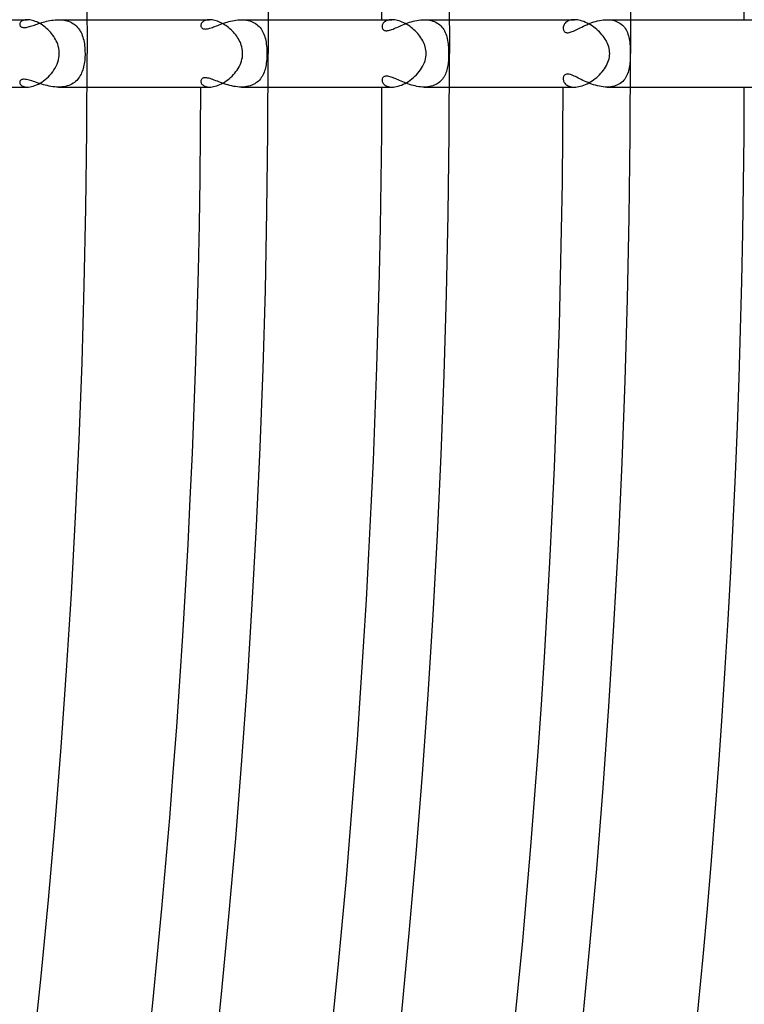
# Model space of a CAD drawing. Header units: millimetres. Extents: x -660 to 660, y -630 to 630.
# Tile 92 of 131: x 545 to 588, y -56 to 2. Entities that reach past the tile are written whole.
import ezdxf

# ---------------------------------------------------------------- set-up
doc = ezdxf.new("R2010")
doc.units = ezdxf.units.MM
doc.layers.add('HIDDEN', color=7, linetype='Continuous')
doc.layers.add('THICK', color=7, linetype='Continuous')

msp = doc.modelspace()

# ---------------------------------------------------------------- linework, layer by layer
at = {"layer": 'HIDDEN'}
for p, q in [((545.5, 1.755), (545.497, 1.721)), ((545.51, 1.789), (545.5, 1.755)), ((545.526, 1.822), (545.51, 1.789)), ((545.548, 1.854), (545.526, 1.822)), ((545.577, 1.884), (545.548, 1.854)), ((545.611, 1.912), (545.577, 1.884)), ((545.652, 1.937), (545.611, 1.912)), ((545.699, 1.958), (545.652, 1.937)), ((545.753, 1.976), (545.699, 1.958)), ((545.812, 1.989), (545.753, 1.976)), ((545.877, 1.997), (545.812, 1.989)), ((545.947, 2), (545.877, 1.997)), ((546.535, 1.739), (546.622, 1.768)), ((546.622, 1.768), (546.711, 1.797)), ((546.711, 1.797), (546.802, 1.826)), ((546.802, 1.826), (546.896, 1.854)), ((546.896, 1.854), (546.991, 1.88)), ((546.991, 1.88), (547.088, 1.905)), ((547.088, 1.905), (547.187, 1.928)), ((547.187, 1.928), (547.287, 1.948)), ((547.287, 1.948), (547.388, 1.966)), ((547.388, 1.966), (547.49, 1.98)), ((547.49, 1.98), (547.592, 1.991)), ((547.592, 1.991), (547.695, 1.998)), ((547.695, 1.998), (547.799, 2)), ((547.799, 2), (547.903, 1.998)), ((547.8, 2), (549.496, 2)), ((547.903, 1.998), (548.006, 1.99)), ((548.006, 1.99), (548.108, 1.977)), ((548.108, 1.977), (548.208, 1.958)), ((548.208, 1.958), (548.304, 1.934)), ((548.304, 1.934), (548.397, 1.904)), ((548.397, 1.904), (548.487, 1.868)), ((548.487, 1.868), (548.573, 1.826)), ((548.573, 1.826), (548.654, 1.78)), ((548.654, 1.78), (548.731, 1.728)), ((556.275, 1.771), (556.26, 1.734)), ((556.296, 1.808), (556.275, 1.771)), ((556.324, 1.843), (556.296, 1.808)), ((556.358, 1.876), (556.324, 1.843)), ((556.399, 1.906), (556.358, 1.876)), ((556.445, 1.933), (556.399, 1.906)), ((556.498, 1.956), (556.445, 1.933)), ((556.556, 1.974), (556.498, 1.956)), ((556.621, 1.988), (556.556, 1.974)), ((556.691, 1.997), (556.621, 1.988)), ((556.765, 2), (556.691, 1.997)), ((557.425, 1.732), (557.517, 1.766)), ((557.517, 1.766), (557.612, 1.799)), ((557.612, 1.799), (557.709, 1.831)), ((557.709, 1.831), (557.808, 1.862)), ((557.808, 1.862), (557.91, 1.89)), ((557.91, 1.89), (558.013, 1.917)), ((558.013, 1.917), (558.118, 1.94)), ((558.118, 1.94), (558.223, 1.961)), ((558.223, 1.961), (558.33, 1.977)), ((558.33, 1.977), (558.437, 1.99)), ((558.437, 1.99), (558.545, 1.997)), ((558.545, 1.997), (558.652, 2)), ((558.652, 2), (558.756, 1.997)), ((558.654, 2), (560.246, 2)), ((558.756, 1.997), (558.859, 1.989)), ((558.859, 1.989), (558.96, 1.976)), ((558.96, 1.976), (559.059, 1.956)), ((559.059, 1.956), (559.154, 1.931)), ((559.154, 1.931), (559.246, 1.9)), ((559.246, 1.9), (559.333, 1.863)), ((559.333, 1.863), (559.417, 1.82)), ((559.417, 1.82), (559.495, 1.773)), ((559.495, 1.773), (559.569, 1.72)), ((567.045, 1.754), (567.024, 1.713)), ((567.071, 1.794), (567.045, 1.754)), ((567.105, 1.832), (567.071, 1.794)), ((567.144, 1.868), (567.105, 1.832)), ((567.19, 1.9), (567.144, 1.868)), ((567.241, 1.929), (567.19, 1.9)), ((567.299, 1.953), (567.241, 1.929)), ((567.363, 1.973), (567.299, 1.953)), ((567.432, 1.988), (567.363, 1.973)), ((567.507, 1.997), (567.432, 1.988)), ((567.587, 2), (567.507, 1.997)), ((568.33, 1.734), (568.428, 1.772)), ((568.428, 1.772), (568.528, 1.809)), ((568.528, 1.809), (568.631, 1.844)), ((568.631, 1.844), (568.737, 1.877)), ((568.737, 1.877), (568.844, 1.907)), ((568.844, 1.907), (568.952, 1.933)), ((568.952, 1.933), (569.061, 1.956)), ((569.061, 1.956), (569.172, 1.975)), ((569.172, 1.975), (569.282, 1.988)), ((569.282, 1.988), (569.393, 1.997)), ((569.393, 1.997), (569.503, 2)), ((569.503, 2), (569.611, 1.997)), ((569.505, 2), (570.997, 2)), ((569.611, 1.997), (569.717, 1.988)), ((569.717, 1.988), (569.821, 1.973)), ((569.821, 1.973), (569.921, 1.951)), ((569.921, 1.951), (570.018, 1.922)), ((570.018, 1.922), (570.11, 1.888)), ((570.11, 1.888), (570.198, 1.847)), ((570.198, 1.847), (570.28, 1.8)), ((570.28, 1.8), (570.357, 1.748)), ((577.832, 1.756), (577.802, 1.708)), ((577.869, 1.802), (577.832, 1.756)), ((577.914, 1.844), (577.869, 1.802)), ((577.965, 1.882), (577.914, 1.844)), ((578.023, 1.916), (577.965, 1.882)), ((578.088, 1.945), (578.023, 1.916)), ((578.159, 1.968), (578.088, 1.945)), ((578.237, 1.986), (578.159, 1.968)), ((578.322, 1.996), (578.237, 1.986)), ((578.412, 2), (578.322, 1.996)), ((579.246, 1.745), (579.351, 1.787)), ((579.351, 1.787), (579.457, 1.827)), ((579.457, 1.827), (579.566, 1.864)), ((579.566, 1.864), (579.676, 1.897)), ((579.676, 1.897), (579.788, 1.927)), ((579.788, 1.927), (579.901, 1.952)), ((579.901, 1.952), (580.014, 1.972)), ((580.014, 1.972), (580.127, 1.987)), ((580.127, 1.987), (580.24, 1.997)), ((580.24, 1.997), (580.352, 2)), ((580.352, 2), (580.46, 1.997)), ((580.353, 2), (581.747, 2)), ((580.46, 1.997), (580.567, 1.987)), ((580.567, 1.987), (580.67, 1.971)), ((580.67, 1.971), (580.77, 1.948)), ((580.77, 1.948), (580.864, 1.918)), ((580.864, 1.918), (580.955, 1.882)), ((580.955, 1.882), (581.04, 1.839)), ((581.04, 1.839), (581.12, 1.791)), ((581.12, 1.791), (581.194, 1.738)), ((545.497, 1.721), (545.5, 1.694)), ((545.5, 1.694), (545.506, 1.668)), ((545.506, 1.668), (545.517, 1.643)), ((545.517, 1.643), (545.533, 1.62)), ((545.533, 1.62), (545.553, 1.598)), ((545.553, 1.598), (545.578, 1.58)), ((545.578, 1.58), (545.607, 1.564)), ((545.607, 1.564), (545.641, 1.551)), ((545.641, 1.551), (545.68, 1.542)), ((545.68, 1.542), (545.723, 1.537)), ((545.723, 1.537), (545.771, 1.536)), ((545.771, 1.536), (545.822, 1.538)), ((545.822, 1.538), (545.878, 1.545)), ((545.878, 1.545), (545.938, 1.556)), ((545.938, 1.556), (546.002, 1.57)), ((546.002, 1.57), (546.069, 1.587)), ((546.069, 1.587), (546.14, 1.608)), ((546.14, 1.608), (546.213, 1.631)), ((546.213, 1.631), (546.29, 1.656)), ((546.29, 1.656), (546.369, 1.683)), ((546.369, 1.683), (546.45, 1.71)), ((546.45, 1.71), (546.535, 1.739)), ((548.731, 1.728), (548.802, 1.671)), ((548.802, 1.671), (548.869, 1.61)), ((548.869, 1.61), (548.932, 1.544)), ((548.932, 1.544), (548.99, 1.473)), ((548.99, 1.473), (549.043, 1.399)), ((549.043, 1.399), (549.092, 1.321)), ((549.092, 1.321), (549.136, 1.239)), ((549.136, 1.239), (549.176, 1.153)), ((556.25, 1.696), (556.248, 1.659)), ((556.248, 1.659), (556.25, 1.63)), ((556.26, 1.734), (556.25, 1.696)), ((556.25, 1.63), (556.255, 1.601)), ((556.255, 1.601), (556.265, 1.575)), ((556.265, 1.575), (556.279, 1.549)), ((556.279, 1.549), (556.298, 1.525)), ((556.298, 1.525), (556.321, 1.503)), ((556.321, 1.503), (556.35, 1.483)), ((556.35, 1.483), (556.385, 1.467)), ((556.385, 1.467), (556.426, 1.455)), ((556.426, 1.455), (556.474, 1.449)), ((556.474, 1.449), (556.526, 1.447)), ((556.526, 1.447), (556.583, 1.451)), ((556.583, 1.451), (556.646, 1.461)), ((556.646, 1.461), (556.713, 1.476)), ((556.713, 1.476), (556.782, 1.495)), ((556.782, 1.495), (556.855, 1.518)), ((556.855, 1.518), (556.93, 1.544)), ((556.93, 1.544), (557.007, 1.572)), ((557.007, 1.572), (557.086, 1.602)), ((557.086, 1.602), (557.167, 1.633)), ((557.167, 1.633), (557.25, 1.665)), ((557.25, 1.665), (557.336, 1.698)), ((557.336, 1.698), (557.425, 1.732)), ((559.569, 1.72), (559.638, 1.662)), ((559.638, 1.662), (559.702, 1.6)), ((559.702, 1.6), (559.762, 1.533)), ((559.762, 1.533), (559.817, 1.461)), ((559.817, 1.461), (559.867, 1.386)), ((559.867, 1.386), (559.913, 1.307)), ((559.913, 1.307), (559.954, 1.224)), ((559.954, 1.224), (559.991, 1.138)), ((567.001, 1.629), (566.998, 1.588)), ((566.998, 1.588), (567, 1.553)), ((567, 1.553), (567.007, 1.519)), ((567.009, 1.671), (567.001, 1.629)), ((567.007, 1.519), (567.018, 1.487)), ((567.024, 1.713), (567.009, 1.671)), ((567.018, 1.487), (567.033, 1.456)), ((567.033, 1.456), (567.053, 1.429)), ((567.053, 1.429), (567.078, 1.404)), ((567.078, 1.404), (567.108, 1.383)), ((567.108, 1.383), (567.143, 1.366)), ((567.143, 1.366), (567.182, 1.354)), ((567.182, 1.354), (567.226, 1.347)), ((567.226, 1.347), (567.275, 1.346)), ((567.275, 1.346), (567.328, 1.35)), ((567.328, 1.35), (567.386, 1.36)), ((567.386, 1.36), (567.447, 1.374)), ((567.447, 1.374), (567.512, 1.394)), ((567.512, 1.394), (567.581, 1.418)), ((567.581, 1.418), (567.653, 1.445)), ((567.653, 1.445), (567.728, 1.476)), ((567.728, 1.476), (567.805, 1.509)), ((567.805, 1.509), (567.885, 1.544)), ((567.885, 1.544), (567.968, 1.581)), ((567.968, 1.581), (568.054, 1.618)), ((568.054, 1.618), (568.143, 1.657)), ((568.143, 1.657), (568.235, 1.696)), ((568.235, 1.696), (568.33, 1.734)), ((570.357, 1.748), (570.429, 1.691)), ((570.429, 1.691), (570.495, 1.628)), ((570.495, 1.628), (570.557, 1.56)), ((570.557, 1.56), (570.613, 1.488)), ((570.613, 1.488), (570.664, 1.412)), ((570.664, 1.412), (570.71, 1.331)), ((570.71, 1.331), (570.751, 1.247)), ((570.751, 1.247), (570.788, 1.159)), ((577.751, 1.557), (577.748, 1.506)), ((577.748, 1.506), (577.751, 1.464)), ((577.761, 1.608), (577.751, 1.557)), ((577.751, 1.464), (577.758, 1.423)), ((577.758, 1.423), (577.77, 1.385)), ((577.778, 1.659), (577.761, 1.608)), ((577.77, 1.385), (577.787, 1.349)), ((577.802, 1.708), (577.778, 1.659)), ((577.787, 1.349), (577.809, 1.317)), ((577.809, 1.317), (577.836, 1.289)), ((577.836, 1.289), (577.867, 1.266)), ((577.867, 1.266), (577.903, 1.247)), ((577.903, 1.247), (577.945, 1.235)), ((577.945, 1.235), (577.992, 1.229)), ((577.992, 1.229), (578.043, 1.229)), ((578.043, 1.229), (578.099, 1.236)), ((578.099, 1.236), (578.159, 1.25)), ((578.159, 1.25), (578.223, 1.27)), ((578.223, 1.27), (578.29, 1.295)), ((578.29, 1.295), (578.361, 1.325)), ((578.361, 1.325), (578.433, 1.358)), ((578.433, 1.358), (578.51, 1.395)), ((578.51, 1.395), (578.59, 1.434)), ((578.59, 1.434), (578.674, 1.476)), ((578.674, 1.476), (578.761, 1.52)), ((578.761, 1.52), (578.852, 1.565)), ((578.852, 1.565), (578.946, 1.611)), ((578.946, 1.611), (579.043, 1.657)), ((579.043, 1.657), (579.143, 1.702)), ((579.143, 1.702), (579.246, 1.745)), ((581.194, 1.738), (581.262, 1.679)), ((581.262, 1.679), (581.325, 1.615)), ((581.325, 1.615), (581.383, 1.547)), ((581.383, 1.547), (581.435, 1.474)), ((581.435, 1.474), (581.482, 1.397)), ((581.482, 1.397), (581.524, 1.316)), ((581.524, 1.316), (581.562, 1.231)), ((581.562, 1.231), (581.594, 1.143)), ((549.176, 1.153), (549.211, 1.064)), ((549.211, 1.064), (549.243, 0.972)), ((549.243, 0.972), (549.271, 0.877)), ((549.271, 0.877), (549.296, 0.777)), ((549.296, 0.777), (549.317, 0.674)), ((549.317, 0.674), (549.334, 0.568)), ((559.991, 1.138), (560.024, 1.049)), ((560.024, 1.049), (560.053, 0.956)), ((560.053, 0.956), (560.078, 0.859)), ((560.078, 0.859), (560.1, 0.76)), ((560.1, 0.76), (560.118, 0.658)), ((560.118, 0.658), (560.133, 0.553)), ((570.788, 1.159), (570.82, 1.068)), ((570.82, 1.068), (570.848, 0.973)), ((570.848, 0.973), (570.872, 0.876)), ((570.872, 0.876), (570.892, 0.776)), ((570.892, 0.776), (570.909, 0.674)), ((570.909, 0.674), (570.922, 0.569)), ((581.594, 1.143), (581.623, 1.052)), ((581.623, 1.052), (581.647, 0.958)), ((581.647, 0.958), (581.667, 0.86)), ((581.667, 0.86), (581.684, 0.76)), ((581.684, 0.76), (581.698, 0.657)), ((581.698, 0.657), (581.709, 0.552)), ((549.334, 0.568), (549.349, 0.458)), ((549.349, 0.458), (549.36, 0.346)), ((549.36, 0.346), (549.368, 0.231)), ((549.368, 0.231), (549.372, 0.116)), ((549.372, 0.116), (549.374, 0)), ((560.133, 0.553), (560.145, 0.445)), ((560.145, 0.445), (560.155, 0.336)), ((560.155, 0.336), (560.161, 0.225)), ((560.161, 0.225), (560.165, 0.113)), ((560.165, 0.113), (560.166, 0)), ((570.922, 0.569), (570.933, 0.463)), ((570.933, 0.463), (570.941, 0.359)), ((570.941, 0.359), (570.947, 0.261)), ((570.947, 0.261), (570.95, 0.168)), ((570.95, 0.168), (570.952, 0.081)), ((570.952, 0.081), (570.952, 0)), ((581.709, 0.552), (581.717, 0.444)), ((581.717, 0.444), (581.723, 0.335)), ((581.723, 0.335), (581.727, 0.224)), ((581.727, 0.224), (581.729, 0.113)), ((581.729, 0.113), (581.73, 0)), ((549.342, -0.512), (549.328, -0.61)), ((549.354, -0.411), (549.342, -0.512)), ((549.363, -0.309), (549.354, -0.411)), ((549.369, -0.205), (549.363, -0.309)), ((549.373, -0.103), (549.369, -0.205)), ((549.374, 0), (549.373, -0.103)), ((560.13, -0.577), (560.115, -0.676)), ((560.143, -0.471), (560.13, -0.577)), ((560.153, -0.36), (560.143, -0.471)), ((560.16, -0.244), (560.153, -0.36)), ((560.165, -0.122), (560.16, -0.244)), ((560.166, 0), (560.165, -0.122)), ((570.926, -0.534), (570.915, -0.626)), ((570.935, -0.444), (570.926, -0.534)), ((570.941, -0.354), (570.935, -0.444)), ((570.946, -0.266), (570.941, -0.354)), ((570.949, -0.178), (570.946, -0.266)), ((570.951, -0.091), (570.949, -0.178)), ((570.952, 0), (570.951, -0.091)), ((581.708, -0.559), (581.698, -0.659)), ((581.717, -0.443), (581.708, -0.559)), ((581.724, -0.308), (581.717, -0.443)), ((581.728, -0.159), (581.724, -0.308)), ((581.73, 0), (581.728, -0.159)), ((549.174, -1.157), (549.135, -1.239)), ((549.209, -1.072), (549.174, -1.157)), ((549.239, -0.984), (549.209, -1.072)), ((549.266, -0.894), (549.239, -0.984)), ((549.29, -0.802), (549.266, -0.894)), ((549.311, -0.707), (549.29, -0.802)), ((549.328, -0.61), (549.311, -0.707)), ((559.997, -1.123), (559.962, -1.206)), ((560.028, -1.037), (559.997, -1.123)), ((560.054, -0.95), (560.028, -1.037)), ((560.078, -0.86), (560.054, -0.95)), ((560.098, -0.769), (560.078, -0.86)), ((560.115, -0.676), (560.098, -0.769)), ((570.791, -1.15), (570.759, -1.23)), ((570.82, -1.067), (570.791, -1.15)), ((570.846, -0.982), (570.82, -1.067)), ((570.867, -0.895), (570.846, -0.982)), ((570.886, -0.807), (570.867, -0.895)), ((570.902, -0.717), (570.886, -0.807)), ((570.915, -0.626), (570.902, -0.717)), ((581.601, -1.122), (581.57, -1.209)), ((581.628, -1.033), (581.601, -1.122)), ((581.651, -0.942), (581.628, -1.033)), ((581.669, -0.849), (581.651, -0.942)), ((581.685, -0.754), (581.669, -0.849)), ((581.698, -0.659), (581.685, -0.754)), ((545.501, -1.688), (545.497, -1.721)), ((545.497, -1.721), (545.501, -1.757)), ((545.511, -1.656), (545.501, -1.688)), ((545.528, -1.626), (545.511, -1.656)), ((545.552, -1.599), (545.528, -1.626)), ((545.583, -1.577), (545.552, -1.599)), ((545.62, -1.558), (545.583, -1.577)), ((545.664, -1.545), (545.62, -1.558)), ((545.715, -1.537), (545.664, -1.545)), ((545.772, -1.536), (545.715, -1.537)), ((545.835, -1.54), (545.772, -1.536)), ((545.903, -1.549), (545.835, -1.54)), ((545.977, -1.564), (545.903, -1.549)), ((546.055, -1.583), (545.977, -1.564)), ((546.137, -1.607), (546.055, -1.583)), ((546.222, -1.634), (546.137, -1.607)), ((546.312, -1.663), (546.222, -1.634)), ((546.404, -1.695), (546.312, -1.663)), ((546.5, -1.727), (546.404, -1.695)), ((546.598, -1.76), (546.5, -1.727)), ((548.742, -1.719), (548.667, -1.772)), ((548.812, -1.663), (548.742, -1.719)), ((548.878, -1.602), (548.812, -1.663)), ((548.938, -1.537), (548.878, -1.602)), ((548.994, -1.467), (548.938, -1.537)), ((549.046, -1.395), (548.994, -1.467)), ((549.093, -1.319), (549.046, -1.395)), ((549.135, -1.239), (549.093, -1.319)), ((556.251, -1.621), (556.247, -1.659)), ((556.247, -1.659), (556.25, -1.695)), ((556.25, -1.695), (556.259, -1.732)), ((556.261, -1.584), (556.251, -1.621)), ((556.259, -1.732), (556.274, -1.769)), ((556.278, -1.551), (556.261, -1.584)), ((556.301, -1.521), (556.278, -1.551)), ((556.331, -1.495), (556.301, -1.521)), ((556.368, -1.474), (556.331, -1.495)), ((556.411, -1.459), (556.368, -1.474)), ((556.461, -1.45), (556.411, -1.459)), ((556.517, -1.447), (556.461, -1.45)), ((556.578, -1.451), (556.517, -1.447)), ((556.645, -1.461), (556.578, -1.451)), ((556.717, -1.477), (556.645, -1.461)), ((556.793, -1.498), (556.717, -1.477)), ((556.872, -1.524), (556.793, -1.498)), ((556.956, -1.553), (556.872, -1.524)), ((557.042, -1.585), (556.956, -1.553)), ((557.132, -1.62), (557.042, -1.585)), ((557.226, -1.656), (557.132, -1.62)), ((557.323, -1.693), (557.226, -1.656)), ((557.423, -1.731), (557.323, -1.693)), ((557.527, -1.769), (557.423, -1.731)), ((559.592, -1.702), (559.519, -1.756)), ((559.659, -1.642), (559.592, -1.702)), ((559.722, -1.579), (559.659, -1.642)), ((559.779, -1.511), (559.722, -1.579)), ((559.832, -1.44), (559.779, -1.511)), ((559.88, -1.365), (559.832, -1.44)), ((559.923, -1.287), (559.88, -1.365)), ((559.962, -1.206), (559.923, -1.287)), ((567.001, -1.548), (566.998, -1.588)), ((566.998, -1.588), (567, -1.628)), ((567, -1.628), (567.009, -1.669)), ((567.009, -1.509), (567.001, -1.548)), ((567.024, -1.473), (567.009, -1.509)), ((567.009, -1.669), (567.023, -1.71)), ((567.023, -1.71), (567.043, -1.75)), ((567.044, -1.44), (567.024, -1.473)), ((567.043, -1.75), (567.068, -1.79)), ((567.07, -1.411), (567.044, -1.44)), ((567.102, -1.386), (567.07, -1.411)), ((567.14, -1.367), (567.102, -1.386)), ((567.183, -1.354), (567.14, -1.367)), ((567.232, -1.347), (567.183, -1.354)), ((567.287, -1.346), (567.232, -1.347)), ((567.346, -1.352), (567.287, -1.346)), ((567.409, -1.365), (567.346, -1.352)), ((567.477, -1.383), (567.409, -1.365)), ((567.548, -1.406), (567.477, -1.383)), ((567.623, -1.434), (567.548, -1.406)), ((567.7, -1.465), (567.623, -1.434)), ((567.78, -1.498), (567.7, -1.465)), ((567.862, -1.534), (567.78, -1.498)), ((567.948, -1.572), (567.862, -1.534)), ((568.038, -1.611), (567.948, -1.572)), ((568.13, -1.651), (568.038, -1.611)), ((568.226, -1.692), (568.13, -1.651)), ((568.324, -1.732), (568.226, -1.692)), ((568.425, -1.771), (568.324, -1.732)), ((570.407, -1.709), (570.337, -1.762)), ((570.471, -1.652), (570.407, -1.709)), ((570.531, -1.59), (570.471, -1.652)), ((570.585, -1.525), (570.531, -1.59)), ((570.635, -1.456), (570.585, -1.525)), ((570.681, -1.384), (570.635, -1.456)), ((570.722, -1.309), (570.681, -1.384)), ((570.759, -1.23), (570.722, -1.309)), ((577.751, -1.46), (577.748, -1.507)), ((577.748, -1.507), (577.751, -1.551)), ((577.76, -1.415), (577.751, -1.46)), ((577.751, -1.551), (577.758, -1.597)), ((577.758, -1.597), (577.772, -1.643)), ((577.775, -1.373), (577.76, -1.415)), ((577.772, -1.643), (577.791, -1.688)), ((577.797, -1.334), (577.775, -1.373)), ((577.791, -1.688), (577.816, -1.733)), ((577.824, -1.301), (577.797, -1.334)), ((577.816, -1.733), (577.847, -1.776)), ((577.857, -1.272), (577.824, -1.301)), ((577.897, -1.25), (577.857, -1.272)), ((577.942, -1.235), (577.897, -1.25)), ((577.993, -1.228), (577.942, -1.235)), ((578.05, -1.23), (577.993, -1.228)), ((578.112, -1.239), (578.05, -1.23)), ((578.178, -1.256), (578.112, -1.239)), ((578.248, -1.279), (578.178, -1.256)), ((578.322, -1.308), (578.248, -1.279)), ((578.4, -1.342), (578.322, -1.308)), ((578.48, -1.38), (578.4, -1.342)), ((578.562, -1.42), (578.48, -1.38)), ((578.647, -1.463), (578.562, -1.42)), ((578.735, -1.507), (578.647, -1.463)), ((578.826, -1.553), (578.735, -1.507)), ((578.921, -1.599), (578.826, -1.553)), ((579.019, -1.646), (578.921, -1.599)), ((579.121, -1.692), (579.019, -1.646)), ((579.226, -1.737), (579.121, -1.692)), ((579.333, -1.781), (579.226, -1.737)), ((581.211, -1.723), (581.138, -1.779)), ((581.279, -1.663), (581.211, -1.723)), ((581.341, -1.597), (581.279, -1.663)), ((581.398, -1.527), (581.341, -1.597)), ((581.448, -1.453), (581.398, -1.527)), ((581.494, -1.375), (581.448, -1.453)), ((581.535, -1.294), (581.494, -1.375)), ((581.57, -1.209), (581.535, -1.294)), ((545.501, -1.757), (545.512, -1.793)), ((545.512, -1.793), (545.53, -1.829)), ((545.53, -1.829), (545.556, -1.863)), ((545.556, -1.863), (545.589, -1.895)), ((545.589, -1.895), (545.63, -1.924)), ((545.63, -1.924), (545.678, -1.949)), ((545.678, -1.949), (545.734, -1.97)), ((545.734, -1.97), (545.798, -1.986)), ((545.798, -1.986), (545.868, -1.996)), ((545.868, -1.996), (545.946, -2)), ((546.699, -1.793), (546.598, -1.76)), ((546.803, -1.826), (546.699, -1.793)), ((546.909, -1.857), (546.803, -1.826)), ((547.016, -1.887), (546.909, -1.857)), ((547.126, -1.914), (547.016, -1.887)), ((547.237, -1.938), (547.126, -1.914)), ((547.349, -1.959), (547.237, -1.938)), ((547.462, -1.977), (547.349, -1.959)), ((547.575, -1.989), (547.462, -1.977)), ((547.688, -1.997), (547.575, -1.989)), ((547.801, -2), (547.688, -1.997)), ((547.909, -1.997), (547.801, -2)), ((547.801, -2), (549.496, -2)), ((548.016, -1.989), (547.909, -1.997)), ((548.12, -1.975), (548.016, -1.989)), ((548.222, -1.955), (548.12, -1.975)), ((548.319, -1.929), (548.222, -1.955)), ((548.413, -1.898), (548.319, -1.929)), ((548.502, -1.861), (548.413, -1.898)), ((548.587, -1.819), (548.502, -1.861)), ((548.667, -1.772), (548.587, -1.819)), ((556.274, -1.769), (556.295, -1.805)), ((556.295, -1.805), (556.322, -1.84)), ((556.322, -1.84), (556.355, -1.873)), ((556.355, -1.873), (556.395, -1.903)), ((556.395, -1.903), (556.441, -1.93)), ((556.441, -1.93), (556.493, -1.954)), ((556.493, -1.954), (556.552, -1.973)), ((556.552, -1.973), (556.617, -1.988)), ((556.617, -1.988), (556.688, -1.997)), ((556.688, -1.997), (556.765, -2)), ((557.633, -1.806), (557.527, -1.769)), ((557.742, -1.841), (557.633, -1.806)), ((557.853, -1.875), (557.742, -1.841)), ((557.966, -1.905), (557.853, -1.875)), ((558.08, -1.932), (557.966, -1.905)), ((558.195, -1.956), (558.08, -1.932)), ((558.31, -1.974), (558.195, -1.956)), ((558.426, -1.988), (558.31, -1.974)), ((558.541, -1.997), (558.426, -1.988)), ((558.654, -2), (558.541, -1.997)), ((558.765, -1.997), (558.654, -2)), ((558.654, -2), (560.246, -2)), ((558.873, -1.988), (558.765, -1.997)), ((558.978, -1.973), (558.873, -1.988)), ((559.08, -1.951), (558.978, -1.973)), ((559.177, -1.924), (559.08, -1.951)), ((559.27, -1.89), (559.177, -1.924)), ((559.358, -1.851), (559.27, -1.89)), ((559.441, -1.806), (559.358, -1.851)), ((559.519, -1.756), (559.441, -1.806)), ((567.068, -1.79), (567.101, -1.828)), ((567.101, -1.828), (567.139, -1.864)), ((567.139, -1.864), (567.184, -1.897)), ((567.184, -1.897), (567.236, -1.926)), ((567.236, -1.926), (567.293, -1.951)), ((567.293, -1.951), (567.357, -1.972)), ((567.357, -1.972), (567.428, -1.987)), ((567.428, -1.987), (567.505, -1.997)), ((567.505, -1.997), (567.587, -2)), ((568.528, -1.809), (568.425, -1.771)), ((568.634, -1.845), (568.528, -1.809)), ((568.741, -1.878), (568.634, -1.845)), ((568.849, -1.908), (568.741, -1.878)), ((568.958, -1.935), (568.849, -1.908)), ((569.068, -1.957), (568.958, -1.935)), ((569.178, -1.975), (569.068, -1.957)), ((569.288, -1.989), (569.178, -1.975)), ((569.397, -1.997), (569.288, -1.989)), ((569.505, -2), (569.397, -1.997)), ((569.613, -1.997), (569.505, -2)), ((569.505, -2), (570.997, -2)), ((569.717, -1.988), (569.613, -1.997)), ((569.819, -1.973), (569.717, -1.988)), ((569.917, -1.952), (569.819, -1.973)), ((570.01, -1.925), (569.917, -1.952)), ((570.099, -1.892), (570.01, -1.925)), ((570.184, -1.854), (570.099, -1.892)), ((570.263, -1.811), (570.184, -1.854)), ((570.337, -1.762), (570.263, -1.811)), ((577.847, -1.776), (577.885, -1.818)), ((577.885, -1.818), (577.929, -1.856)), ((577.929, -1.856), (577.979, -1.891)), ((577.979, -1.891), (578.036, -1.922)), ((578.036, -1.922), (578.098, -1.949)), ((578.098, -1.949), (578.167, -1.971)), ((578.167, -1.971), (578.243, -1.987)), ((578.243, -1.987), (578.324, -1.997)), ((578.324, -1.997), (578.411, -2)), ((579.443, -1.822), (579.333, -1.781)), ((579.555, -1.86), (579.443, -1.822)), ((579.668, -1.895), (579.555, -1.86)), ((579.782, -1.925), (579.668, -1.895)), ((579.897, -1.951), (579.782, -1.925)), ((580.012, -1.972), (579.897, -1.951)), ((580.127, -1.987), (580.012, -1.972)), ((580.241, -1.997), (580.127, -1.987)), ((580.353, -2), (580.241, -1.997)), ((580.467, -1.996), (580.353, -2)), ((580.353, -2), (581.747, -2)), ((580.578, -1.986), (580.467, -1.996)), ((580.684, -1.968), (580.578, -1.986)), ((580.786, -1.943), (580.684, -1.968)), ((580.882, -1.912), (580.786, -1.943)), ((580.973, -1.873), (580.882, -1.912)), ((581.058, -1.829), (580.973, -1.873)), ((581.138, -1.779), (581.058, -1.829))]:
    msp.add_line(p, q, dxfattribs=at)
at = {"layer": 'THICK'}
for p, q in [((581.739, 3.549), (581.75, 0)), ((549.49, 3.352), (549.5, 0)), ((560.24, 3.418), (560.25, 0)), ((570.989, 3.483), (571, 0)), ((538.746, 2), (545.947, 2)), ((546.018, 1.997), (545.947, 2)), ((546.093, 1.989), (546.018, 1.997)), ((546.172, 1.976), (546.093, 1.989)), ((546.253, 1.956), (546.172, 1.976)), ((546.336, 1.932), (546.253, 1.956)), ((546.422, 1.901), (546.336, 1.932)), ((546.507, 1.865), (546.422, 1.901)), ((546.594, 1.824), (546.507, 1.865)), ((546.68, 1.779), (546.594, 1.824)), ((546.766, 1.728), (546.68, 1.779)), ((549.496, 2), (556.766, 2)), ((556.837, 1.998), (556.765, 2)), ((556.912, 1.99), (556.837, 1.998)), ((556.99, 1.977), (556.912, 1.99)), ((557.07, 1.96), (556.99, 1.977)), ((557.152, 1.937), (557.07, 1.96)), ((557.235, 1.909), (557.152, 1.937)), ((557.319, 1.876), (557.235, 1.909)), ((557.403, 1.839), (557.319, 1.876)), ((557.487, 1.797), (557.403, 1.839)), ((557.571, 1.751), (557.487, 1.797)), ((560.246, 2), (567.587, 2)), ((567.667, 1.997), (567.587, 2)), ((567.75, 1.989), (567.667, 1.997)), ((567.836, 1.974), (567.75, 1.989)), ((567.924, 1.954), (567.836, 1.974)), ((568.014, 1.928), (567.924, 1.954)), ((568.106, 1.897), (568.014, 1.928)), ((568.197, 1.86), (568.106, 1.897)), ((568.288, 1.819), (568.197, 1.86)), ((568.379, 1.772), (568.288, 1.819)), ((568.469, 1.721), (568.379, 1.772)), ((570.997, 2), (578.412, 2)), ((578.5, 1.997), (578.412, 2)), ((578.592, 1.987), (578.5, 1.997)), ((578.687, 1.971), (578.592, 1.987)), ((578.784, 1.948), (578.687, 1.971)), ((578.882, 1.919), (578.784, 1.948)), ((578.982, 1.883), (578.882, 1.919)), ((579.082, 1.842), (578.982, 1.883)), ((579.18, 1.796), (579.082, 1.842)), ((579.278, 1.744), (579.18, 1.796)), ((581.747, 2), (589.239, 2)), ((546.852, 1.672), (546.766, 1.728)), ((546.935, 1.613), (546.852, 1.672)), ((547.017, 1.549), (546.935, 1.613)), ((547.097, 1.482), (547.017, 1.549)), ((547.174, 1.411), (547.097, 1.482)), ((547.249, 1.337), (547.174, 1.411)), ((547.32, 1.26), (547.249, 1.337)), ((547.388, 1.18), (547.32, 1.26)), ((547.453, 1.097), (547.388, 1.18)), ((557.654, 1.701), (557.571, 1.751)), ((557.736, 1.647), (557.654, 1.701)), ((557.816, 1.59), (557.736, 1.647)), ((557.895, 1.529), (557.816, 1.59)), ((557.971, 1.464), (557.895, 1.529)), ((558.045, 1.397), (557.971, 1.464)), ((558.117, 1.328), (558.045, 1.397)), ((558.185, 1.255), (558.117, 1.328)), ((558.251, 1.18), (558.185, 1.255)), ((558.314, 1.103), (558.251, 1.18)), ((568.558, 1.666), (568.469, 1.721)), ((568.645, 1.607), (568.558, 1.666)), ((568.73, 1.544), (568.645, 1.607)), ((568.813, 1.477), (568.73, 1.544)), ((568.894, 1.407), (568.813, 1.477)), ((568.971, 1.335), (568.894, 1.407)), ((569.046, 1.259), (568.971, 1.335)), ((569.117, 1.18), (569.046, 1.259)), ((569.185, 1.1), (569.117, 1.18)), ((579.375, 1.688), (579.278, 1.744)), ((579.47, 1.627), (579.375, 1.688)), ((579.563, 1.562), (579.47, 1.627)), ((579.653, 1.494), (579.563, 1.562)), ((579.74, 1.422), (579.653, 1.494)), ((579.823, 1.347), (579.74, 1.422)), ((579.903, 1.27), (579.823, 1.347)), ((579.979, 1.19), (579.903, 1.27)), ((580.051, 1.108), (579.979, 1.19)), ((547.514, 1.012), (547.453, 1.097)), ((547.571, 0.924), (547.514, 1.012)), ((547.623, 0.833), (547.571, 0.924)), ((547.671, 0.74), (547.623, 0.833)), ((547.714, 0.645), (547.671, 0.74)), ((547.752, 0.547), (547.714, 0.645)), ((558.373, 1.023), (558.314, 1.103)), ((558.429, 0.941), (558.373, 1.023)), ((558.481, 0.856), (558.429, 0.941)), ((558.528, 0.77), (558.481, 0.856)), ((558.572, 0.682), (558.528, 0.77)), ((558.61, 0.592), (558.572, 0.682)), ((558.645, 0.498), (558.61, 0.592)), ((569.248, 1.016), (569.185, 1.1)), ((569.308, 0.931), (569.248, 1.016)), ((569.363, 0.844), (569.308, 0.931)), ((569.413, 0.755), (569.363, 0.844)), ((569.459, 0.665), (569.413, 0.755)), ((569.499, 0.573), (569.459, 0.665)), ((580.118, 1.024), (580.051, 1.108)), ((580.181, 0.939), (580.118, 1.024)), ((580.239, 0.851), (580.181, 0.939)), ((580.293, 0.762), (580.239, 0.851)), ((580.341, 0.671), (580.293, 0.762)), ((580.384, 0.579), (580.341, 0.671)), ((547.788, 0.433), (547.752, 0.547)), ((547.818, 0.304), (547.788, 0.433)), ((547.84, 0.159), (547.818, 0.304)), ((547.848, 0), (547.84, 0.159)), ((547.842, -0.132), (547.848, 0)), ((558.677, 0.391), (558.645, 0.498)), ((558.703, 0.272), (558.677, 0.391)), ((558.721, 0.141), (558.703, 0.272)), ((558.728, 0), (558.721, 0.141)), ((558.723, -0.118), (558.728, 0)), ((569.533, 0.481), (569.499, 0.573)), ((569.562, 0.387), (569.533, 0.481)), ((569.585, 0.292), (569.562, 0.387)), ((569.601, 0.195), (569.585, 0.292)), ((569.611, 0.098), (569.601, 0.195)), ((569.615, 0), (569.611, 0.098)), ((569.611, -0.105), (569.615, 0)), ((580.421, 0.485), (580.384, 0.579)), ((580.452, 0.391), (580.421, 0.485)), ((580.477, 0.295), (580.452, 0.391)), ((580.494, 0.198), (580.477, 0.295)), ((580.505, 0.1), (580.494, 0.198)), ((580.509, 0), (580.505, 0.1)), ((580.505, -0.107), (580.509, 0)), ((547.716, -0.64), (547.762, -0.517)), ((547.762, -0.517), (547.799, -0.391)), ((547.799, -0.391), (547.826, -0.262)), ((547.826, -0.262), (547.842, -0.132)), ((558.571, -0.683), (558.617, -0.575)), ((558.617, -0.575), (558.656, -0.464)), ((558.656, -0.464), (558.687, -0.35)), ((558.687, -0.35), (558.71, -0.235)), ((558.71, -0.235), (558.723, -0.118)), ((569.461, -0.659), (569.51, -0.545)), ((569.51, -0.545), (569.549, -0.432)), ((569.549, -0.432), (569.578, -0.321)), ((569.578, -0.321), (569.599, -0.212)), ((569.599, -0.212), (569.611, -0.105)), ((580.366, -0.62), (580.408, -0.52)), ((580.408, -0.52), (580.443, -0.419)), ((580.443, -0.419), (580.471, -0.317)), ((580.471, -0.317), (580.492, -0.213)), ((580.492, -0.213), (580.505, -0.107)), ((547.377, -1.194), (547.457, -1.092)), ((547.457, -1.092), (547.532, -0.985)), ((547.532, -0.985), (547.601, -0.874)), ((547.601, -0.874), (547.662, -0.759)), ((547.662, -0.759), (547.716, -0.64)), ((558.257, -1.173), (558.33, -1.082)), ((558.33, -1.082), (558.398, -0.987)), ((558.398, -0.987), (558.461, -0.889)), ((558.461, -0.889), (558.519, -0.788)), ((558.519, -0.788), (558.571, -0.683)), ((569.121, -1.176), (569.2, -1.08)), ((569.2, -1.08), (569.274, -0.981)), ((569.274, -0.981), (569.343, -0.877)), ((569.343, -0.877), (569.405, -0.77)), ((569.405, -0.77), (569.461, -0.659)), ((579.99, -1.178), (580.065, -1.091)), ((580.065, -1.091), (580.136, -1.001)), ((580.136, -1.001), (580.202, -0.908)), ((580.202, -0.908), (580.262, -0.814)), ((580.262, -0.814), (580.317, -0.718)), ((580.317, -0.718), (580.366, -0.62)), ((546.708, -1.762), (546.811, -1.699)), ((546.811, -1.699), (546.913, -1.629)), ((546.913, -1.629), (547.012, -1.553)), ((547.012, -1.553), (547.109, -1.472)), ((547.109, -1.472), (547.202, -1.384)), ((547.202, -1.384), (547.292, -1.292)), ((547.292, -1.292), (547.377, -1.194)), ((557.562, -1.757), (557.656, -1.7)), ((557.656, -1.7), (557.749, -1.638)), ((557.749, -1.638), (557.84, -1.572)), ((557.84, -1.572), (557.929, -1.501)), ((557.929, -1.501), (558.016, -1.425)), ((558.016, -1.425), (558.099, -1.345)), ((558.099, -1.345), (558.18, -1.261)), ((558.18, -1.261), (558.257, -1.173)), ((568.366, -1.779), (568.467, -1.722)), ((568.467, -1.722), (568.568, -1.659)), ((568.568, -1.659), (568.668, -1.591)), ((568.668, -1.591), (568.765, -1.517)), ((568.765, -1.517), (568.859, -1.438)), ((568.859, -1.438), (568.95, -1.355)), ((568.95, -1.355), (569.038, -1.267)), ((569.038, -1.267), (569.121, -1.176)), ((579.171, -1.8), (579.27, -1.749)), ((579.27, -1.749), (579.367, -1.693)), ((579.367, -1.693), (579.464, -1.632)), ((579.464, -1.632), (579.558, -1.566)), ((579.558, -1.566), (579.65, -1.496)), ((579.65, -1.496), (579.74, -1.422)), ((579.74, -1.422), (579.827, -1.344)), ((579.827, -1.344), (579.91, -1.263)), ((579.91, -1.263), (579.99, -1.178)), ((538.746, -2), (545.947, -2)), ((545.946, -2), (546.028, -1.997)), ((546.028, -1.997), (546.115, -1.986)), ((546.115, -1.986), (546.206, -1.968)), ((546.206, -1.968), (546.302, -1.942)), ((546.302, -1.942), (546.402, -1.908)), ((546.402, -1.908), (546.503, -1.867)), ((546.503, -1.867), (546.606, -1.818)), ((546.606, -1.818), (546.708, -1.762)), ((549.496, -2), (556.766, -2)), ((556.765, -2), (556.842, -1.997)), ((556.842, -1.997), (556.923, -1.989)), ((556.923, -1.989), (557.007, -1.974)), ((557.007, -1.974), (557.096, -1.953)), ((557.096, -1.953), (557.187, -1.926)), ((557.187, -1.926), (557.279, -1.892)), ((557.279, -1.892), (557.373, -1.853)), ((557.373, -1.853), (557.467, -1.808)), ((557.467, -1.808), (557.562, -1.757)), ((560.246, -2), (567.587, -2)), ((567.587, -2), (567.673, -1.997)), ((567.673, -1.997), (567.764, -1.987)), ((567.764, -1.987), (567.859, -1.969)), ((567.859, -1.969), (567.957, -1.945)), ((567.957, -1.945), (568.058, -1.914)), ((568.058, -1.914), (568.16, -1.876)), ((568.16, -1.876), (568.263, -1.831)), ((568.263, -1.831), (568.366, -1.779)), ((570.997, -2), (578.412, -2)), ((578.411, -2), (578.497, -1.997)), ((578.497, -1.997), (578.587, -1.988)), ((578.587, -1.988), (578.68, -1.972)), ((578.68, -1.972), (578.776, -1.95)), ((578.776, -1.95), (578.874, -1.921)), ((578.874, -1.921), (578.973, -1.887)), ((578.973, -1.887), (579.072, -1.846)), ((579.072, -1.846), (579.171, -1.8)), ((581.747, -2), (589.239, -2))]:
    msp.add_line(p, q, dxfattribs=at)
for radius, start, end in [(615, 0.186097, 35.81393), (611, 0.187529, 35.812441), (603.25, 0.037758, 35.962212), (588.5, 0.194691, 35.805279), (567, 0.20208, 35.79789), (592.5, 179.99998, 0), (581.75, 179.99998, 0), (571, 179.99998, 0), (560.25, 179.99998, 0), (549.5, 179.99998, 0), (603.25, 324.037788, 359.962242), (556.25, 324.20601, 359.79396), (567, 324.20211, 359.79792), (577.75, 324.198331, 359.801642), (588.5, 324.194721, 359.805309), (599.25, 324.191226, 359.808747), (611, 324.187559, 359.812471), (615, 324.18607, 359.813903)]:
    msp.add_arc((0, 0), radius, start, end, dxfattribs=at)

doc.saveas('drawing.dxf')
